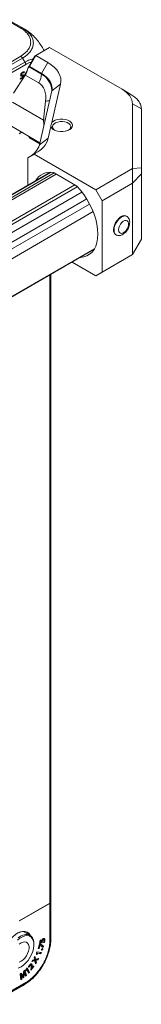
# Model space of a CAD drawing. Header units: millimetres. Extents: x 0 to 1118, y 0 to 864.
# Tile 193 of 248: x 924 to 941, y 157 to 294. Entities that reach past the tile are written whole.
import ezdxf

# ---------------------------------------------------------------- set-up
doc = ezdxf.new("R2010")
doc.units = ezdxf.units.MM

msp = doc.modelspace()

# ---------------------------------------------------------------- linework, layer by layer
at = {"color": 7, "linetype": 'Continuous', "lineweight": 15}
for p, q in [((924.414, 293.148), (922.417, 294.301)), ((922.667, 294.326), (924.665, 293.173)), ((924.665, 293.173), (924.988, 292.986)), ((928.45, 290.457), (926.506, 289.334)), ((938.567, 284.616), (928.45, 290.457)), ((919.915, 286.637), (924.414, 289.235)), ((924.665, 288.971), (920.161, 286.371)), ((920.5, 285.82), (925.008, 288.423)), ((924.874, 288.608), (924.665, 288.971)), ((925.426, 287.584), (926.402, 289.274)), ((926.506, 289.334), (925.622, 287.803)), ((926.506, 289.334), (926.402, 289.274)), ((926.506, 289.334), (928.209, 288.351)), ((925.11, 288.073), (920.605, 285.473)), ((925.308, 287.171), (924.808, 286.312)), ((924.873, 286.924), (924.92, 287.062)), ((925.205, 286.994), (925.31, 287.172)), ((925.324, 287.174), (925.308, 287.171)), ((925.622, 287.803), (925.576, 287.755)), ((925.576, 287.755), (927.325, 286.745)), ((927.325, 286.82), (925.622, 287.803)), ((927.325, 286.82), (928.209, 288.351)), ((923.404, 284.07), (925.044, 286.606)), ((924.36, 286.184), (924.338, 286.043)), ((924.338, 286.043), (924.704, 286.173)), ((924.352, 286.132), (924.615, 286.226)), ((924.632, 286.281), (924.36, 286.184)), ((924.615, 286.226), (924.628, 286.279)), ((924.615, 286.226), (924.704, 286.173)), ((924.68, 286.467), (924.632, 286.281)), ((924.675, 286.47), (924.706, 286.596)), ((924.704, 286.173), (924.82, 286.642)), ((924.808, 286.312), (924.778, 286.2)), ((924.778, 286.2), (924.782, 286.2)), ((924.784, 286.978), (924.805, 287.04)), ((924.797, 286.271), (924.831, 286.276)), ((924.867, 286.414), (924.906, 286.393)), ((924.87, 286.419), (924.909, 286.396)), ((926.924, 285.52), (925.044, 286.606)), ((927.325, 286.745), (927.325, 286.82)), ((927.028, 276.865), (928.747, 284.402)), ((928.747, 284.402), (929.986, 285.328)), ((929.986, 285.328), (928.767, 279.984)), ((938.567, 284.616), (939.817, 283.895)), ((927.588, 280.332), (927.895, 282.955)), ((927.588, 280.332), (923.258, 282.831)), ((940.017, 273.56), (940.017, 282.596)), ((941.267, 281.874), (940.017, 282.596)), ((941.267, 273.684), (941.267, 281.862)), ((923.133, 279.451), (927.096, 277.163)), ((928.636, 279.41), (928.267, 277.792)), ((924.578, 278.617), (924.208, 278.403)), ((924.265, 278.491), (924.53, 278.644)), ((925.576, 277.943), (925.622, 277.841)), ((927.061, 277.011), (925.622, 277.841)), ((925.622, 277.841), (926.506, 277.331)), ((927.028, 276.865), (928.267, 277.792)), ((926.506, 277.331), (927.061, 277.01)), ((926.276, 275.588), (925.392, 275.077)), ((925.392, 275.077), (925.392, 271.245)), ((926.49, 275.711), (926.276, 275.588)), ((926.276, 275.588), (934.903, 270.608)), ((934.903, 270.608), (940.017, 273.56)), ((941.267, 273.684), (940.017, 273.56)), ((940.017, 271.519), (940.017, 273.56)), ((941.267, 272.838), (941.267, 273.684)), ((928.483, 273.03), (797.897, 197.643)), ((928.484, 273.03), (797.897, 197.643)), ((929.079, 272.949), (932.1, 271.205)), ((941.267, 272.838), (940.017, 271.519)), ((941.267, 263.722), (941.267, 272.838)), ((935.787, 269.077), (934.903, 270.608)), ((940.017, 271.519), (935.787, 269.077)), ((940.017, 271.519), (940.017, 261.557)), ((935.787, 269.077), (935.787, 259.115)), ((939.329, 266.814), (939.276, 266.862)), ((937.788, 264.284), (937.856, 264.262)), ((941.267, 263.722), (940.017, 261.557)), ((941.267, 263.722), (940.017, 261.557)), ((941.267, 263.722), (941.267, 263.722)), ((804.088, 186.92), (934.675, 262.306)), ((804.088, 186.919), (934.674, 262.305)), ((934.903, 258.605), (940.017, 261.557)), ((940.017, 261.557), (935.787, 259.115)), ((940.017, 261.557), (940.017, 261.557)), ((931.583, 260.521), (934.903, 258.605)), ((928.627, 258.814), (928.627, 171.31)), ((935.787, 259.115), (934.903, 258.605)), ((928.481, 171.106), (924.208, 168.639)), ((924.265, 168.617), (928.481, 171.051)), ((928.481, 165.849), (928.481, 171.051)), ((928.616, 171.251), (928.627, 171.257)), ((928.624, 171.28), (928.627, 171.281)), ((928.627, 171.281), (928.627, 171.31)), ((928.627, 171.281), (928.627, 171.269)), ((928.627, 171.269), (928.627, 171.257)), ((928.627, 171.257), (928.627, 166.051)), ((925.703, 166.606), (924.777, 167.141)), ((924.977, 167.025), (924.902, 167.136)), ((926.249, 165.296), (926.249, 165.399)), ((927.024, 165.391), (926.861, 164.77)), ((926.88, 164.839), (926.968, 164.787)), ((926.968, 164.787), (927.082, 165.222)), ((926.994, 165.275), (926.996, 165.276)), ((926.994, 165.274), (927.082, 165.222)), ((926.996, 165.276), (927.084, 165.223)), ((927.107, 165.404), (927.024, 165.391)), ((927.108, 165.947), (927.038, 165.484)), ((927.038, 165.484), (927.386, 165.552)), ((927.049, 165.557), (927.296, 165.604)), ((927.077, 165.691), (927.116, 165.95)), ((927.077, 165.691), (927.167, 165.642)), ((927.082, 165.222), (927.084, 165.223)), ((927.084, 165.223), (927.553, 164.928)), ((927.511, 165.162), (927.102, 165.404)), ((927.601, 165.113), (927.107, 165.404)), ((927.219, 165.987), (927.108, 165.947)), ((927.167, 165.642), (927.219, 165.987)), ((927.305, 165.666), (927.167, 165.642)), ((927.296, 165.604), (927.386, 165.552)), ((927.464, 164.984), (927.511, 165.162)), ((927.511, 165.162), (927.601, 165.113)), ((927.553, 164.928), (927.601, 165.113)), ((927.604, 165.616), (927.7, 165.618)), ((926.395, 163.677), (926.285, 163.485)), ((926.285, 163.485), (926.339, 163.325)), ((926.411, 163.311), (926.342, 163.583)), ((926.501, 163.262), (926.395, 163.677)), ((926.626, 164.148), (926.606, 163.912)), ((926.606, 163.912), (926.705, 163.929)), ((926.612, 163.981), (926.616, 163.981)), ((926.616, 163.981), (926.629, 164.156)), ((926.616, 163.981), (926.705, 163.929)), ((926.687, 164.295), (926.626, 164.148)), ((926.63, 164.157), (926.719, 164.107)), ((926.632, 164.163), (927.137, 164.087)), ((926.632, 164.163), (926.721, 164.11)), ((927.297, 164.203), (926.687, 164.295)), ((926.705, 163.929), (926.719, 164.107)), ((926.719, 164.107), (926.721, 164.11)), ((926.721, 164.11), (927.226, 164.034)), ((926.861, 164.77), (926.968, 164.787)), ((927.137, 164.087), (927.192, 164.219)), ((927.137, 164.087), (927.226, 164.034)), ((927.226, 164.034), (927.297, 164.203)), ((927.318, 164.561), (927.361, 164.535)), ((927.334, 164.543), (927.394, 164.759)), ((927.387, 164.697), (927.387, 164.697)), ((927.477, 164.645), (927.477, 164.645)), ((924.385, 162.168), (924.473, 162.219)), ((925.33, 162.067), (925.226, 161.953)), ((925.624, 161.478), (925.33, 162.067)), ((925.503, 162.18), (925.589, 162.161)), ((925.818, 162.46), (925.731, 162.513)), ((925.849, 161.732), (926.26, 162.275)), ((925.858, 162.072), (925.948, 162.022)), ((925.861, 162.069), (925.949, 162.021)), ((925.948, 162.022), (925.972, 162.128)), ((926.198, 162.35), (925.949, 162.021)), ((926.086, 163.137), (925.976, 162.945)), ((925.976, 162.945), (926.388, 163.058)), ((926.028, 163.036), (926.301, 163.111)), ((926.252, 163.174), (926.086, 163.137)), ((926.177, 162.321), (926.26, 162.275)), ((926.26, 162.275), (926.198, 162.35)), ((926.301, 163.111), (926.388, 163.058)), ((926.386, 163.202), (926.385, 163.2)), ((926.388, 163.058), (926.501, 162.633)), ((926.411, 163.311), (926.501, 163.262)), ((926.414, 163.166), (926.418, 163.173)), ((926.463, 162.775), (926.521, 162.876)), ((926.521, 162.876), (926.467, 163.026)), ((926.933, 163.387), (926.501, 163.262)), ((926.501, 162.633), (926.611, 162.825)), ((926.505, 163.116), (926.507, 163.12)), ((926.521, 162.876), (926.611, 162.825)), ((926.611, 162.825), (926.557, 162.976)), ((926.571, 163.207), (926.733, 163.247)), ((926.659, 163.154), (926.822, 163.194)), ((926.733, 163.247), (926.79, 163.346)), ((926.733, 163.247), (926.822, 163.194)), ((926.822, 163.194), (926.933, 163.387)), ((924.49, 161.315), (924.315, 161.167)), ((924.315, 161.167), (924.434, 160.382)), ((924.358, 161.179), (924.363, 161.183)), ((924.468, 160.539), (924.417, 160.85)), ((924.448, 161.128), (924.45, 161.13)), ((924.562, 161.146), (924.457, 161.288)), ((924.652, 161.096), (924.49, 161.315)), ((924.558, 160.487), (924.507, 160.8)), ((924.589, 160.902), (924.758, 160.667)), ((924.701, 160.746), (924.771, 160.805)), ((924.758, 160.667), (924.861, 160.753)), ((924.771, 160.805), (924.778, 160.895)), ((924.771, 160.805), (924.861, 160.753)), ((924.781, 160.897), (924.778, 160.895)), ((924.782, 160.935), (924.804, 161.215)), ((924.828, 161.6), (924.795, 161.218)), ((924.826, 161.574), (924.832, 161.579)), ((925.001, 161.746), (924.828, 161.6)), ((924.861, 160.753), (924.894, 161.165)), ((924.916, 161.522), (924.919, 161.525)), ((925.121, 161.089), (924.94, 161.696)), ((924.998, 161.22), (925.081, 160.929)), ((925.211, 161.038), (925.001, 161.746)), ((925.052, 161.031), (925.121, 161.089)), ((925.081, 160.929), (925.211, 161.038)), ((925.226, 161.953), (925.101, 161.708)), ((925.101, 161.708), (925.165, 161.647)), ((925.121, 161.089), (925.211, 161.038)), ((925.165, 161.647), (925.258, 161.833)), ((925.186, 161.875), (925.258, 161.833)), ((925.188, 161.879), (925.26, 161.835)), ((925.258, 161.833), (925.26, 161.835)), ((925.26, 161.835), (925.504, 161.346)), ((925.534, 161.528), (925.288, 162.021)), ((925.456, 161.443), (925.534, 161.528)), ((925.504, 161.346), (925.624, 161.478)), ((925.534, 161.528), (925.624, 161.478)), ((925.833, 161.933), (925.803, 161.787)), ((925.803, 161.787), (925.849, 161.732)), ((925.818, 161.862), (925.942, 162.025)), ((925.949, 162.021), (925.948, 162.022)), ((920.161, 156.984), (924.665, 159.584)), ((925.008, 159.782), (920.5, 157.18)), ((920.605, 157.41), (925.11, 160.01)), ((924.417, 160.495), (924.468, 160.539)), ((924.434, 160.382), (924.558, 160.487)), ((924.468, 160.539), (924.558, 160.487)), ((924.874, 159.705), (924.665, 159.584))]:
    msp.add_line(p, q, dxfattribs=at)
at = {"color": 9, "linetype": 'Continuous', "lineweight": 15}
for p, q in [((925.576, 277.943), (927.076, 277.077)), ((928.566, 273.03), (797.938, 197.62)), ((798.267, 197.43), (929.081, 272.948)), ((929.354, 272.79), (798.539, 197.273)), ((801.152, 195.765), (931.966, 271.282)), ((932.313, 271.021), (801.552, 195.534)), ((802.509, 194.981), (932.952, 270.285)), ((933.629, 269.322), (803.442, 194.167)), ((803.85, 193.461), (934.037, 268.616)), ((934.532, 267.549), (804.088, 192.245)), ((804.088, 186.967), (934.716, 262.377)), ((928.481, 258.73), (928.481, 171.106)), ((928.621, 171.266), (928.627, 171.269))]:
    msp.add_line(p, q, dxfattribs=at)
at = {"color": 7, "linetype": 'Continuous', "lineweight": 15, "flags": 128}
for points in [[(928.209, 288.351), (928.685, 288.042), (929.097, 287.705), (929.44, 287.342), (929.708, 286.959), (929.899, 286.561), (930.01, 286.153), (930.039, 285.74), (929.986, 285.328)], [(924.495, 286.635), (924.54, 286.611), (924.584, 286.586)], [(928.747, 284.402), (928.789, 284.731), (928.766, 285.062), (928.677, 285.388), (928.525, 285.706), (928.31, 286.013), (928.036, 286.303), (927.706, 286.573), (927.325, 286.82)], [(928.636, 279.41), (928.755, 279.207), (928.956, 279.026), (929.226, 278.879), (929.549, 278.774), (929.907, 278.717), (930.278, 278.712), (930.641, 278.759), (930.973, 278.855), (931.255, 278.994), (931.47, 279.168), (931.606, 279.368), (931.655, 279.58), (931.613, 279.793), (931.483, 279.994), (931.273, 280.171), (930.995, 280.313), (930.666, 280.412), (930.305, 280.463), (929.934, 280.461), (929.574, 280.408), (929.248, 280.306), (928.973, 280.162), (928.767, 279.984)], [(931.112, 278.915), (931.281, 279.068), (931.386, 279.259), (931.398, 279.459), (931.316, 279.654), (931.146, 279.829), (930.9, 279.971), (930.597, 280.069), (930.26, 280.116), (929.913, 280.109), (929.582, 280.049), (929.292, 279.939), (929.064, 279.788), (928.914, 279.607), (928.855, 279.409), (928.891, 279.21), (929.018, 279.023), (929.148, 278.915)], [(932.252, 271.084), (932.753, 270.529), (933.224, 269.925), (933.656, 269.28), (934.044, 268.603), (934.382, 267.905), (934.666, 267.195), (934.891, 266.484), (935.054, 265.781), (935.152, 265.098), (935.186, 264.443), (935.152, 263.826), (935.054, 263.257), (934.891, 262.743), (934.666, 262.291), (934.382, 261.909), (934.044, 261.601), (933.656, 261.372), (933.224, 261.226), (932.753, 261.164), (932.695, 261.163)], [(937.378, 265.014), (937.411, 265.338), (937.509, 265.68), (937.665, 266.019), (937.87, 266.333), (938.11, 266.602), (938.372, 266.811), (938.637, 266.944), (938.89, 266.996), (939.114, 266.961), (939.276, 266.862)], [(938.09, 265.017), (938.121, 265.274), (938.212, 265.544), (938.354, 265.803), (938.535, 266.029), (938.739, 266.2), (938.948, 266.303), (939.143, 266.327), (939.306, 266.271), (939.424, 266.139), (939.486, 265.944), (939.486, 265.702), (939.424, 265.436), (939.306, 265.168), (939.143, 264.923), (938.948, 264.723), (938.739, 264.584), (938.535, 264.52), (938.354, 264.537), (938.212, 264.631), (938.121, 264.797), (938.09, 265.017)], [(922.992, 166.067), (923.32, 166.419), (923.667, 166.712), (924.024, 166.938), (924.377, 167.089), (924.718, 167.161), (925.033, 167.151), (925.314, 167.059), (925.552, 166.889), (925.738, 166.645), (925.788, 166.551)], [(925.676, 166.622), (925.672, 166.629), (925.489, 166.868), (925.255, 167.035), (924.979, 167.125), (924.669, 167.135), (924.335, 167.065), (923.987, 166.917), (923.889, 166.862)], [(924.473, 162.219), (924.809, 162.45), (925.133, 162.747), (925.433, 163.099), (925.699, 163.494), (925.92, 163.916), (926.089, 164.352), (926.199, 164.784), (926.247, 165.198), (926.231, 165.578), (926.152, 165.911), (926.011, 166.185), (925.816, 166.389), (925.571, 166.518), (925.287, 166.564), (924.973, 166.528), (924.642, 166.411), (924.304, 166.216), (923.972, 165.95)], [(924.042, 166.241), (924.384, 166.476), (924.727, 166.637), (925.058, 166.719), (925.366, 166.72), (925.641, 166.639), (925.873, 166.479), (926.054, 166.246), (926.178, 165.947), (926.241, 165.593), (926.249, 165.399)], [(924.473, 162.995), (924.737, 163.185), (924.986, 163.438), (925.205, 163.739), (925.382, 164.071), (925.506, 164.415), (925.57, 164.75), (925.57, 165.058), (925.506, 165.32), (925.382, 165.521), (925.205, 165.649), (924.986, 165.697), (924.737, 165.662), (924.473, 165.547), (924.208, 165.357)], [(927.31, 165.722), (927.353, 165.697), (927.398, 165.672)], [(927.483, 166.027), (927.527, 166.001), (927.571, 165.975)], [(927.646, 165.966), (927.602, 165.992), (927.558, 166.019)], [(927.687, 165.92), (927.714, 165.905), (927.741, 165.889), (927.777, 165.869)], [(927.387, 164.697), (927.421, 164.677), (927.449, 164.661), (927.477, 164.645)], [(927.387, 164.697), (927.424, 164.675), (927.477, 164.645)], [(924.384, 162.168), (924.042, 162.007)], [(924.137, 162.062), (924.473, 162.219)], [(924.208, 162.879), (924.473, 162.995)], [(925.5, 162.214), (925.544, 162.188), (925.589, 162.161)], [(926.418, 163.173), (926.463, 163.146), (926.507, 163.12)], [(926.467, 163.026), (926.494, 163.011), (926.521, 162.996), (926.557, 162.976)], [(926.571, 163.207), (926.598, 163.191), (926.624, 163.175), (926.659, 163.154)], [(924.363, 161.183), (924.407, 161.156), (924.45, 161.13)], [(924.417, 160.85), (924.444, 160.835), (924.471, 160.82), (924.507, 160.8)], [(924.688, 160.943), (924.733, 160.919), (924.778, 160.895)], [(924.804, 161.215), (924.831, 161.2), (924.858, 161.185), (924.894, 161.165)], [(924.826, 161.574), (924.871, 161.548), (924.916, 161.522)], [(924.832, 161.579), (924.876, 161.552), (924.919, 161.525)]]:
    msp.add_lwpolyline(points, dxfattribs=at)
at = {"color": 9, "linetype": 'Continuous', "lineweight": 15, "flags": 128}
for points in [[(927.588, 280.332), (927.784, 280.354), (927.825, 280.361)], [(937.45, 264.985), (937.483, 265.306), (937.58, 265.644), (937.734, 265.979), (937.937, 266.29), (938.175, 266.557), (938.434, 266.763), (938.696, 266.896), (938.947, 266.946), (939.169, 266.912), (939.33, 266.813)]]:
    msp.add_lwpolyline(points, dxfattribs=at)
at = {"color": 7, "linetype": 'Continuous', "lineweight": 15}
for centre, radius, start, end in [((922.944, 287.99), 2.515, 326.6016, 350.70796), ((924.978, 286.836), 2.349, 325.94928, 357.78685), ((924.968, 278.811), 3.454, 296.15838, 342.82813), ((924.388, 277.681), 2.763, 296.15824, 342.82839), ((928.53, 270.679), 2.358, 80.32014, 149.21088), ((928.864, 272.593), 0.416, 58.91243, 81.3824), ((931.735, 270.589), 0.716, 43.76513, 59.36973), ((938.06, 264.917), 0.69, 171.89114, 246.71984), ((928.377, 171.335), 0.251, 294.3755, 354.30411)]:
    msp.add_arc(centre, radius, start, end, dxfattribs=at)
at = {"color": 9, "linetype": 'Continuous', "lineweight": 15}
for centre, radius, start, end in [((927.787, 284.896), 1.943, 273.17678, 289.70983), ((938.121, 264.888), 0.678, 171.75143, 248.48128)]:
    msp.add_arc(centre, radius, start, end, dxfattribs=at)
at = {"color": 7, "linetype": 'Continuous', "lineweight": 15}
for centre, major_axis, ratio, start_param, end_param in [((925.247, 286.649), (0.794, 1.375), 0.2390929, 0.7854963, 0.9681035), ((924.511, 281.789), (2.535, 3.654), 0.6252181, 5.4188463, 6.3351783), ((930.117, 281.412), (9.881, 1.437), 0.418084, 6.2224619, 6.7704903), ((936.267, 285.945), (-4.765, 4.765), 0.3177951, 3.4492942, 3.4534537), ((925.247, 276.836), (-0.554, 2.067), 0.3178285, 5.1899875, 5.268682), ((928.127, 171.262), (0.5, -0.008), 0.5872749, 5.5068223, 6.2922205)]:
    msp.add_ellipse(centre, major_axis=major_axis, ratio=ratio, start_param=start_param, end_param=end_param, dxfattribs=at)
at = {"color": 9, "linetype": 'Continuous', "lineweight": 15}
for centre, major_axis, ratio, start_param, end_param in [((923.79, 282.366), (4.226, 3.824), 0.6988683, 5.8230255, 6.5047468), ((927.325, 280.206), (-0.305, 3.346), 0.0812918, 4.5207411, 4.7424405)]:
    msp.add_ellipse(centre, major_axis=major_axis, ratio=ratio, start_param=start_param, end_param=end_param, dxfattribs=at)
at = {"color": 7, "linetype": 'Continuous', "lineweight": 15}
for points, knots in [([(924.665, 293.173), (924.647, 293.181), (924.613, 293.196), (924.551, 293.198), (924.484, 293.184), (924.437, 293.16), (924.414, 293.148)], [0, 0, 0, 0, 0.2500085, 0.5000007, 0.7499882, 1, 1, 1, 1]), ([(924.414, 289.235), (924.676, 289.409), (925.123, 289.706), (925.527, 290.215), (925.755, 290.691), (925.83, 291.18), (925.759, 291.662), (925.555, 292.123), (925.216, 292.556), (924.822, 292.898), (924.524, 293.081), (924.414, 293.148)], [0, 0, 0, 0, 0.1584128, 0.2711134, 0.3838357, 0.4991894, 0.6083334, 0.7174776, 0.8267509, 0.9360046, 1, 1, 1, 1]), ([(924.665, 293.173), (924.783, 293.1), (925.102, 292.904), (925.53, 292.534), (925.902, 292.064), (926.125, 291.564), (926.204, 291.044), (926.119, 290.521), (925.868, 290.015), (925.427, 289.476), (924.946, 289.157), (924.665, 288.971)], [0, 0, 0, 0, 0.0638833, 0.1732045, 0.2825205, 0.3916676, 0.5008067, 0.6162093, 0.7289428, 0.8416751, 1, 1, 1, 1]), ([(927.68, 290.012), (927.638, 290.096), (927.479, 290.413), (927.121, 290.952), (926.616, 291.614), (926.069, 292.185), (925.521, 292.652), (925.167, 292.874), (924.988, 292.986)], [0, 0, 0, 0, 0.0652747, 0.2466764, 0.4467664, 0.6528185, 0.8245781, 1, 1, 1, 1]), ([(924.665, 288.971), (924.647, 288.999), (924.613, 289.054), (924.551, 289.127), (924.484, 289.19), (924.438, 289.22), (924.414, 289.235)], [0, 0, 0, 0, 0.2500018, 0.5000008, 0.7499977, 1, 1, 1, 1]), ([(925.008, 288.423), (924.998, 288.439), (924.965, 288.492), (924.923, 288.553), (924.887, 288.597), (924.877, 288.606), (924.875, 288.608), (924.874, 288.608)], [0, 0, 0, 0, 0.2451935, 0.8175114, 0.9606727, 0.9921482, 1, 1, 1, 1]), ([(925.008, 288.423), (925.023, 288.394), (925.054, 288.336), (925.085, 288.245), (925.106, 288.156), (925.108, 288.101), (925.11, 288.073)], [0, 0, 0, 0, 0.24999779, 0.50000116, 0.7499952, 1, 1, 1, 1]), ([(924.741, 287.048), (924.69, 287.024), (924.611, 286.987), (924.51, 286.879), (924.446, 286.774), (924.417, 286.69), (924.409, 286.646), (924.407, 286.636)], [0, 0, 0, 0, 0.3488465, 0.5509384, 0.7533346, 0.9463287, 1, 1, 1, 1]), ([(924.92, 287.062), (924.906, 287.066), (924.878, 287.073), (924.818, 287.071), (924.771, 287.057), (924.741, 287.048)], [0, 0, 0, 0, 0.2608618, 0.5212659, 1, 1, 1, 1]), ([(924.407, 286.636), (924.405, 286.614), (924.399, 286.565), (924.411, 286.498), (924.437, 286.458), (924.459, 286.445), (924.465, 286.442)], [0, 0, 0, 0, 0.24758978, 0.56627913, 0.8817413, 1, 1, 1, 1]), ([(924.428, 286.481), (924.438, 286.48), (924.473, 286.477), (924.512, 286.489), (924.54, 286.498)], [0, 0, 0, 0, 0.2961515, 1, 1, 1, 1]), ([(924.495, 286.636), (924.494, 286.636), (924.48, 286.639), (924.463, 286.661), (924.451, 286.701), (924.455, 286.734), (924.456, 286.748)], [0, 0, 0, 0, 0.0348694, 0.3936506, 0.7309495, 1, 1, 1, 1]), ([(924.456, 286.748), (924.471, 286.739), (924.501, 286.723), (924.531, 286.706), (924.546, 286.697)], [0, 0, 0, 0, 0.5000159, 1, 1, 1, 1]), ([(924.465, 286.442), (924.478, 286.436), (924.503, 286.426), (924.557, 286.425), (924.601, 286.437), (924.628, 286.445)], [0, 0, 0, 0, 0.2692133, 0.5387755, 1, 1, 1, 1]), ([(924.54, 286.498), (924.544, 286.499), (924.553, 286.502), (924.566, 286.508), (924.58, 286.514), (924.589, 286.519), (924.594, 286.521)], [0, 0, 0, 0, 0.2418092, 0.4837194, 0.7415788, 1, 1, 1, 1]), ([(924.54, 286.498), (924.555, 286.489), (924.584, 286.471), (924.613, 286.453), (924.628, 286.445)], [0, 0, 0, 0, 0.5000147, 1, 1, 1, 1]), ([(924.722, 286.599), (924.686, 286.588), (924.635, 286.573), (924.579, 286.585), (924.552, 286.611), (924.541, 286.652), (924.545, 286.683), (924.546, 286.697)], [0, 0, 0, 0, 0.3934091, 0.5567876, 0.7212882, 0.8762286, 1, 1, 1, 1]), ([(924.546, 286.697), (924.551, 286.72), (924.56, 286.758), (924.59, 286.811), (924.629, 286.857), (924.676, 286.895), (924.71, 286.909), (924.725, 286.916)], [0, 0, 0, 0, 0.2265979, 0.3896429, 0.5524785, 0.8016998, 1, 1, 1, 1]), ([(924.594, 286.521), (924.608, 286.512), (924.637, 286.494), (924.666, 286.476), (924.68, 286.467)], [0, 0, 0, 0, 0.5000168, 1, 1, 1, 1]), ([(924.628, 286.445), (924.632, 286.446), (924.641, 286.449), (924.658, 286.456), (924.671, 286.463), (924.68, 286.467)], [0, 0, 0, 0, 0.2503202, 0.5005455, 1, 1, 1, 1]), ([(924.636, 286.969), (924.654, 286.974), (924.689, 286.984), (924.738, 286.987), (924.769, 286.981), (924.784, 286.978)], [0, 0, 0, 0, 0.325864, 0.659139, 1, 1, 1, 1]), ([(924.636, 286.969), (924.651, 286.96), (924.681, 286.942), (924.71, 286.925), (924.725, 286.916)], [0, 0, 0, 0, 0.5000147, 1, 1, 1, 1]), ([(924.82, 286.642), (924.812, 286.638), (924.795, 286.629), (924.762, 286.614), (924.738, 286.605), (924.722, 286.599)], [0, 0, 0, 0, 0.2511126, 0.5023107, 1, 1, 1, 1]), ([(924.725, 286.916), (924.742, 286.921), (924.777, 286.931), (924.827, 286.934), (924.858, 286.928), (924.873, 286.924)], [0, 0, 0, 0, 0.32352027, 0.65784487, 1, 1, 1, 1]), ([(924.784, 286.978), (924.799, 286.969), (924.829, 286.951), (924.858, 286.933), (924.873, 286.924)], [0, 0, 0, 0, 0.5000153, 1, 1, 1, 1]), ([(939.817, 283.895), (940.002, 283.777), (940.379, 283.539), (940.799, 283.121), (941.099, 282.662), (941.245, 282.239), (941.261, 281.974), (941.267, 281.874)], [0, 0, 0, 0, 0.2138865, 0.4339709, 0.6478586, 0.8679534, 1, 1, 1, 1]), ([(928.767, 279.984), (928.71, 279.826), (928.63, 279.606), (928.635, 279.453), (928.636, 279.41)], [0, 0, 0, 0, 0.7204444, 1, 1, 1, 1]), ([(937.883, 264.258), (937.953, 264.242), (938.104, 264.207), (938.346, 264.237), (938.599, 264.325), (938.849, 264.479), (939.087, 264.694), (939.298, 264.962), (939.468, 265.265), (939.588, 265.589), (939.647, 265.922), (939.638, 266.234), (939.558, 266.503), (939.453, 266.696), (939.356, 266.778), (939.324, 266.806)], [0, 0, 0, 0, 0.0616583, 0.1331238, 0.2081428, 0.2888496, 0.3740264, 0.4600876, 0.5461802, 0.6331255, 0.7219247, 0.8139036, 0.8909389, 0.9633603, 1, 1, 1, 1]), ([(928.627, 166.051), (928.623, 165.912), (928.612, 165.533), (928.507, 164.868), (928.287, 164.074), (927.968, 163.269), (927.534, 162.427), (927.013, 161.635), (926.427, 160.932), (925.774, 160.288), (925.287, 159.967), (925.008, 159.782)], [0, 0, 0, 0, 0.0627053, 0.1705804, 0.2816649, 0.3894278, 0.5004168, 0.635269, 0.7422844, 0.8524232, 1, 1, 1, 1]), ([(925.11, 160.01), (925.37, 160.182), (925.821, 160.48), (926.431, 161.079), (926.979, 161.733), (927.464, 162.468), (927.867, 163.251), (928.163, 163.998), (928.367, 164.742), (928.466, 165.364), (928.477, 165.719), (928.481, 165.849)], [0, 0, 0, 0, 0.1476526, 0.256205, 0.3647775, 0.4995892, 0.6089429, 0.7182921, 0.8277418, 0.9371757, 1, 1, 1, 1]), ([(927.296, 165.604), (927.297, 165.614), (927.298, 165.634), (927.299, 165.654), (927.301, 165.665), (927.301, 165.666)], [0, 0, 0, 0, 0.4882968, 0.9767288, 1, 1, 1, 1]), ([(927.311, 165.73), (927.31, 165.725), (927.309, 165.714), (927.306, 165.692), (927.305, 165.677), (927.305, 165.666)], [0, 0, 0, 0, 0.2502831, 0.50062075, 1, 1, 1, 1]), ([(927.39, 165.964), (927.379, 165.943), (927.358, 165.902), (927.329, 165.822), (927.318, 165.766), (927.311, 165.73)], [0, 0, 0, 0, 0.26921899, 0.53877424, 1, 1, 1, 1]), ([(927.386, 165.552), (927.386, 165.562), (927.387, 165.581), (927.391, 165.621), (927.395, 165.652), (927.398, 165.672)], [0, 0, 0, 0, 0.2511486, 0.5023649, 1, 1, 1, 1]), ([(927.588, 166.145), (927.57, 166.137), (927.53, 166.121), (927.466, 166.071), (927.418, 166.012), (927.396, 165.974), (927.39, 165.964)], [0, 0, 0, 0, 0.2476083, 0.566268, 0.8817348, 1, 1, 1, 1]), ([(927.398, 165.672), (927.407, 165.718), (927.419, 165.784), (927.457, 165.87), (927.493, 165.923), (927.534, 165.959), (927.559, 165.97), (927.571, 165.975)], [0, 0, 0, 0, 0.3934001, 0.5567889, 0.7212863, 0.8762267, 1, 1, 1, 1]), ([(927.483, 166.027), (927.499, 166.031), (927.527, 166.036), (927.552, 166.028), (927.558, 166.019), (927.558, 166.019)], [0, 0, 0, 0, 0.5769901, 0.9979988, 1, 1, 1, 1]), ([(927.571, 165.975), (927.588, 165.978), (927.616, 165.984), (927.648, 165.968), (927.668, 165.934), (927.677, 165.886), (927.673, 165.845), (927.671, 165.826)], [0, 0, 0, 0, 0.2266088, 0.3896513, 0.5524754, 0.8016994, 1, 1, 1, 1]), ([(927.777, 165.869), (927.782, 165.93), (927.789, 166.026), (927.746, 166.118), (927.688, 166.158), (927.629, 166.158), (927.595, 166.147), (927.588, 166.145)], [0, 0, 0, 0, 0.3488572, 0.5509297, 0.7533369, 0.946325, 1, 1, 1, 1]), ([(927.671, 165.826), (927.667, 165.804), (927.658, 165.759), (927.635, 165.687), (927.614, 165.64), (927.604, 165.616)], [0, 0, 0, 0, 0.3235199, 0.6578588, 1, 1, 1, 1]), ([(927.624, 165.663), (927.634, 165.657), (927.66, 165.642), (927.685, 165.626), (927.7, 165.618)], [0, 0, 0, 0, 0.4177079, 1, 1, 1, 1]), ([(927.687, 165.92), (927.693, 165.981), (927.702, 166.074), (927.668, 166.132), (927.657, 166.152)], [0, 0, 0, 0, 0.6666188, 1, 1, 1, 1]), ([(927.7, 165.618), (927.71, 165.639), (927.73, 165.683), (927.758, 165.768), (927.77, 165.83), (927.777, 165.869)], [0, 0, 0, 0, 0.2608557, 0.5212773, 1, 1, 1, 1]), ([(928.627, 166.051), (928.625, 166.033), (928.622, 165.995), (928.592, 165.941), (928.546, 165.891), (928.503, 165.863), (928.481, 165.849)], [0, 0, 0, 0, 0.24999797, 0.50000152, 0.75001392, 1, 1, 1, 1]), ([(927.319, 164.642), (927.315, 164.626), (927.308, 164.597), (927.313, 164.565), (927.326, 164.545), (927.344, 164.536), (927.356, 164.535), (927.361, 164.535)], [0, 0, 0, 0, 0.2837498, 0.4793683, 0.674979, 0.8762845, 1, 1, 1, 1]), ([(927.311, 164.599), (927.319, 164.604), (927.337, 164.614), (927.361, 164.642), (927.377, 164.671), (927.385, 164.689), (927.387, 164.697)], [0, 0, 0, 0, 0.2615415, 0.5461393, 0.8218486, 1, 1, 1, 1]), ([(927.435, 164.752), (927.423, 164.751), (927.403, 164.748), (927.372, 164.727), (927.348, 164.7), (927.33, 164.671), (927.323, 164.651), (927.319, 164.642)], [0, 0, 0, 0, 0.2740614, 0.4695922, 0.6658527, 0.8515179, 1, 1, 1, 1]), ([(927.361, 164.535), (927.373, 164.537), (927.393, 164.54), (927.424, 164.561), (927.45, 164.589), (927.467, 164.619), (927.474, 164.638), (927.477, 164.645)], [0, 0, 0, 0, 0.27114474, 0.47404968, 0.67732729, 0.87404191, 1, 1, 1, 1]), ([(927.387, 164.697), (927.392, 164.712), (927.397, 164.728), (927.396, 164.741), (927.396, 164.741)], [0, 0, 0, 0, 0.9567803, 1, 1, 1, 1]), ([(927.477, 164.645), (927.481, 164.66), (927.488, 164.685), (927.485, 164.717), (927.474, 164.739), (927.456, 164.751), (927.441, 164.752), (927.435, 164.752)], [0, 0, 0, 0, 0.24964494, 0.43883492, 0.62773702, 0.83382741, 1, 1, 1, 1]), ([(925.649, 162.475), (925.63, 162.448), (925.579, 162.376), (925.529, 162.272), (925.509, 162.201), (925.503, 162.18)], [0, 0, 0, 0, 0.2988145, 0.7938794, 1, 1, 1, 1]), ([(925.589, 162.161), (925.596, 162.184), (925.608, 162.225), (925.637, 162.298), (925.667, 162.343), (925.686, 162.371)], [0, 0, 0, 0, 0.3171382, 0.5705119, 1, 1, 1, 1]), ([(925.597, 162.424), (925.612, 162.415), (925.641, 162.398), (925.671, 162.38), (925.686, 162.371)], [0, 0, 0, 0, 0.5000143, 1, 1, 1, 1]), ([(925.967, 162.595), (925.947, 162.612), (925.911, 162.644), (925.832, 162.636), (925.75, 162.589), (925.691, 162.527), (925.657, 162.485), (925.649, 162.475)], [0, 0, 0, 0, 0.254987, 0.4802722, 0.6776666, 0.9227709, 1, 1, 1, 1]), ([(925.686, 162.371), (925.703, 162.392), (925.729, 162.424), (925.771, 162.454), (925.806, 162.463), (925.837, 162.458), (925.852, 162.442), (925.859, 162.435)], [0, 0, 0, 0, 0.2858435, 0.4510417, 0.6171731, 0.8186486, 1, 1, 1, 1]), ([(925.859, 162.435), (925.869, 162.416), (925.892, 162.372), (925.888, 162.261), (925.867, 162.112), (925.846, 162), (925.833, 161.933)], [0, 0, 0, 0, 0.1568317, 0.3822109, 0.6337218, 1, 1, 1, 1]), ([(925.882, 162.179), (925.891, 162.223), (925.908, 162.313), (925.922, 162.443), (925.922, 162.565), (925.892, 162.619), (925.877, 162.644)], [0, 0, 0, 0, 0.2547025, 0.5096731, 0.7664042, 1, 1, 1, 1]), ([(925.877, 162.644), (925.886, 162.639), (925.904, 162.63), (925.934, 162.613), (925.955, 162.602), (925.967, 162.595)], [0, 0, 0, 0, 0.3000161, 0.600001, 1, 1, 1, 1]), ([(925.882, 162.179), (925.891, 162.174), (925.909, 162.164), (925.939, 162.147), (925.96, 162.135), (925.972, 162.128)], [0, 0, 0, 0, 0.3000163, 0.6000008, 1, 1, 1, 1]), ([(925.972, 162.128), (925.98, 162.173), (925.998, 162.262), (926.012, 162.392), (926.012, 162.515), (925.982, 162.569), (925.967, 162.595)], [0, 0, 0, 0, 0.2539368, 0.50812319, 0.76403839, 1, 1, 1, 1]), ([(926.385, 163.2), (926.368, 163.197), (926.338, 163.191), (926.294, 163.183), (926.266, 163.177), (926.252, 163.174)], [0, 0, 0, 0, 0.3791001, 0.6895423, 1, 1, 1, 1]), ([(926.339, 163.325), (926.344, 163.309), (926.354, 163.28), (926.371, 163.239), (926.381, 163.215), (926.386, 163.202)], [0, 0, 0, 0, 0.3832116, 0.6915386, 1, 1, 1, 1]), ([(926.467, 163.026), (926.462, 163.042), (926.451, 163.074), (926.434, 163.122), (926.421, 163.151), (926.414, 163.166)], [0, 0, 0, 0, 0.33741, 0.668485, 1, 1, 1, 1]), ([(926.414, 163.166), (926.43, 163.158), (926.46, 163.141), (926.49, 163.124), (926.505, 163.116)], [0, 0, 0, 0, 0.5000137, 1, 1, 1, 1]), ([(926.418, 163.173), (926.435, 163.176), (926.469, 163.182), (926.52, 163.194), (926.554, 163.203), (926.571, 163.207)], [0, 0, 0, 0, 0.33150676, 0.66568344, 1, 1, 1, 1]), ([(926.557, 162.976), (926.552, 162.992), (926.541, 163.024), (926.524, 163.072), (926.511, 163.101), (926.505, 163.116)], [0, 0, 0, 0, 0.3394342, 0.6694823, 1, 1, 1, 1]), ([(926.507, 163.12), (926.524, 163.123), (926.558, 163.13), (926.608, 163.141), (926.642, 163.15), (926.659, 163.154)], [0, 0, 0, 0, 0.3333435, 0.6666188, 1, 1, 1, 1]), ([(924.417, 160.85), (924.411, 160.886), (924.398, 160.96), (924.378, 161.069), (924.365, 161.142), (924.358, 161.179)], [0, 0, 0, 0, 0.3317754, 0.6658845, 1, 1, 1, 1]), ([(924.358, 161.179), (924.373, 161.17), (924.403, 161.153), (924.433, 161.136), (924.448, 161.128)], [0, 0, 0, 0, 0.5000161, 1, 1, 1, 1]), ([(924.507, 160.8), (924.501, 160.837), (924.488, 160.91), (924.468, 161.019), (924.455, 161.091), (924.448, 161.128)], [0, 0, 0, 0, 0.3332074, 0.6665974, 1, 1, 1, 1]), ([(924.45, 161.13), (924.466, 161.102), (924.495, 161.048), (924.541, 160.972), (924.573, 160.926), (924.589, 160.902)], [0, 0, 0, 0, 0.3533387, 0.676565, 1, 1, 1, 1]), ([(924.688, 160.943), (924.673, 160.971), (924.645, 161.019), (924.603, 161.086), (924.576, 161.126), (924.562, 161.146)], [0, 0, 0, 0, 0.3935395, 0.6966971, 1, 1, 1, 1]), ([(924.562, 161.146), (924.577, 161.137), (924.607, 161.121), (924.637, 161.104), (924.652, 161.096)], [0, 0, 0, 0, 0.5000157, 1, 1, 1, 1]), ([(924.778, 160.895), (924.762, 160.922), (924.734, 160.971), (924.692, 161.037), (924.665, 161.077), (924.652, 161.096)], [0, 0, 0, 0, 0.3951529, 0.6974961, 1, 1, 1, 1]), ([(924.795, 161.218), (924.792, 161.175), (924.787, 161.1), (924.783, 160.993), (924.781, 160.929), (924.781, 160.897)], [0, 0, 0, 0, 0.39131, 0.6955999, 1, 1, 1, 1]), ([(924.804, 161.215), (924.808, 161.258), (924.815, 161.34), (924.822, 161.459), (924.825, 161.536), (924.826, 161.574)], [0, 0, 0, 0, 0.35286952, 0.67634031, 1, 1, 1, 1]), ([(924.894, 161.165), (924.898, 161.208), (924.905, 161.289), (924.912, 161.408), (924.915, 161.484), (924.916, 161.522)], [0, 0, 0, 0, 0.3541545, 0.6769809, 1, 1, 1, 1]), ([(924.919, 161.525), (924.927, 161.49), (924.943, 161.42), (924.971, 161.32), (924.989, 161.253), (924.998, 161.22)], [0, 0, 0, 0, 0.3378154, 0.6688855, 1, 1, 1, 1]), ([(924.874, 159.705), (924.877, 159.707), (924.894, 159.717), (924.94, 159.743), (924.979, 159.766), (925.008, 159.782)], [0, 0, 0, 0, 0.0512429, 0.3045481, 1, 1, 1, 1]), ([(925.008, 159.782), (925.023, 159.793), (925.054, 159.815), (925.085, 159.868), (925.106, 159.933), (925.108, 159.984), (925.11, 160.01)], [0, 0, 0, 0, 0.2499979, 0.5000013, 0.7500046, 1, 1, 1, 1])]:
    msp.add_open_spline(points, degree=3, knots=knots, dxfattribs=at)
at = {"color": 9, "linetype": 'Continuous', "lineweight": 15}
for points, knots in [([(925.008, 288.423), (925.126, 288.486), (925.448, 288.657), (925.84, 288.813), (926.094, 288.845), (926.159, 288.854)], [0, 0, 0, 0, 0.3013451, 0.819765, 1, 1, 1, 1]), ([(925.901, 288.406), (925.748, 288.359), (925.487, 288.28), (925.22, 288.134), (925.11, 288.073)], [0, 0, 0, 0, 0.585923, 1, 1, 1, 1])]:
    msp.add_open_spline(points, degree=3, knots=knots, dxfattribs=at)

doc.saveas('drawing.dxf')
